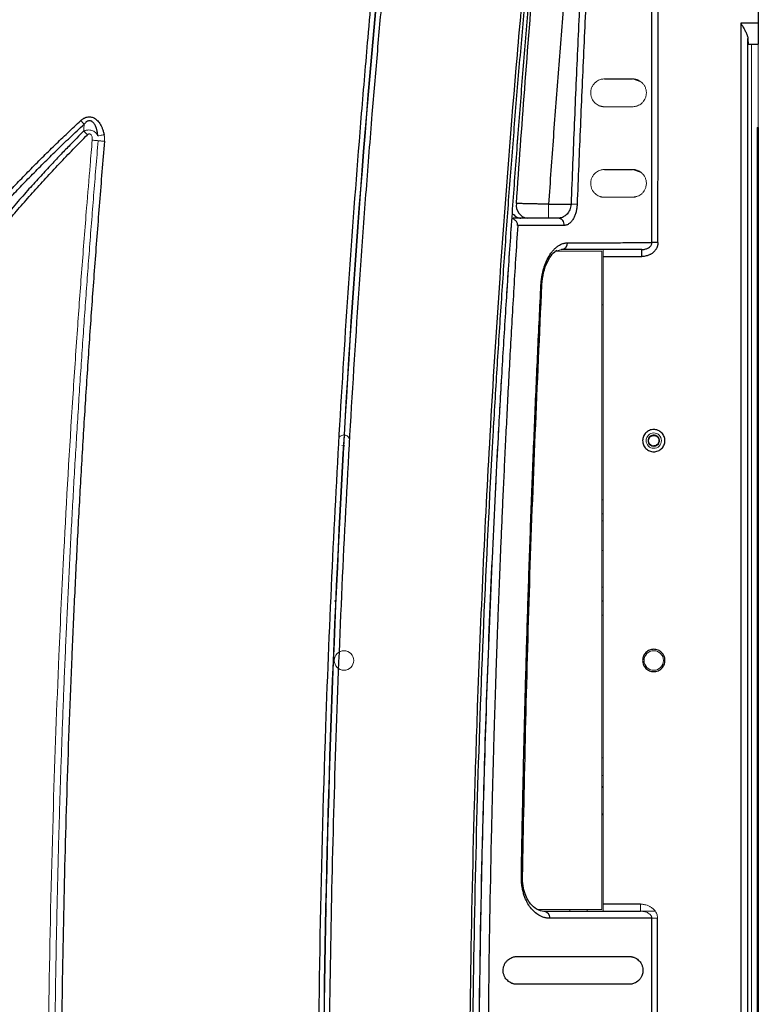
# Model space of a CAD drawing. Header units: millimetres. Extents: x 0 to 1118, y 0 to 864.
# Tile 36 of 76: x 340 to 393, y 674 to 745. Entities that reach past the tile are written whole.
import ezdxf

# ---------------------------------------------------------------- set-up
doc = ezdxf.new("R2010")
doc.units = ezdxf.units.MM

msp = doc.modelspace()

# ---------------------------------------------------------------- linework, layer by layer
at = {"color": 7, "linetype": 'Continuous', "lineweight": 30}
for p, q in [((392.931, 757.255), (392.931, 744.255)), ((392.931, 744.255), (391.682, 744.255)), ((391.682, 744.255), (391.682, 579.255)), ((392.931, 744.255), (392.931, 742.755)), ((392.182, 580.361), (392.182, 743.148)), ((392.208, 742.755), (392.931, 742.755)), ((392.931, 736.755), (392.931, 706.395)), ((377.863, 731.255), (379.479, 731.255)), ((379.913, 731.238), (379.479, 731.255)), ((378.554, 730.255), (375.313, 730.255)), ((381.781, 727.505), (384.569, 727.505)), ((384.569, 727.505), (384.569, 728.005)), ((392.931, 706.395), (392.931, 617.115)), ((362.624, 702.755), (362.48, 702.755)), ((381.781, 702.755), (381.681, 702.755)), ((384.475, 681.005), (381.781, 681.005)), ((385.282, 662.542), (385.282, 680.004)), ((385.69, 662.508), (385.692, 680.004)), ((383.641, 675.255), (375.596, 675.255))]:
    msp.add_line(p, q, dxfattribs=at)
at = {"color": 144, "linetype": 'Continuous', "lineweight": 0}
for p, q in [((392.431, 580.755), (392.431, 742.755)), ((392.931, 742.755), (392.931, 736.755)), ((384.5, 740.032), (383.889, 740.255)), ((392.856, 736.755), (392.856, 586.755)), ((392.931, 736.755), (392.856, 736.755)), ((384.512, 733.524), (383.889, 733.755)), ((383.889, 731.755), (384.264, 731.829)), ((377.863, 730.255), (377.863, 731.255)), ((364.081, 727.88), (364.087, 727.88)), ((364.097, 728.005), (364.091, 728.005)), ((378.316, 727.88), (381.681, 727.88)), ((378.449, 727.915), (378.792, 728.005)), ((381.681, 727.88), (381.681, 680.63)), ((381.781, 681.005), (381.781, 727.505)), ((381.781, 724.039), (381.671, 724.035)), ((363.154, 714.656), (363.262, 714.647)), ((385.823, 714.361), (385.789, 714.355)), ((381.681, 710.035), (381.781, 710.035)), ((381.781, 709.035), (381.681, 709.035)), ((381.781, 708.535), (381.681, 708.535)), ((362.826, 706.395), (362.82, 706.395)), ((381.781, 706.395), (381.681, 706.395)), ((392.931, 706.395), (392.856, 706.395)), ((381.681, 703.755), (381.781, 703.755)), ((381.681, 701.755), (381.781, 701.755)), ((381.781, 691.505), (381.681, 691.505)), ((381.681, 690.255), (381.781, 690.255)), ((381.781, 689.351), (381.681, 689.47)), ((381.681, 687.525), (381.781, 687.406)), ((384.475, 681.005), (384.475, 680.505)), ((361.928, 680.505), (361.934, 680.505)), ((361.938, 680.63), (361.931, 680.63)), ((381.681, 680.63), (377.09, 680.63)), ((379.391, 680.63), (379.391, 680.505)), ((380.641, 680.505), (380.641, 680.63)), ((384.563, 680.505), (385.526, 680.505))]:
    msp.add_line(p, q, dxfattribs=at)
at = {"color": 8, "linetype": 'Continuous', "lineweight": 30}
msp.add_line((377.317, 725.483), (377.387, 725.48), dxfattribs=at)
at = {"color": 144, "linetype": 'Continuous', "lineweight": 0}
for centre, radius in [((385.421, 714.285), 0.55), ((363.171, 698.505), 0.7), ((385.421, 698.505), 0.7)]:
    msp.add_circle(centre, radius, dxfattribs=at)
at = {"color": 7, "linetype": 'Continuous', "lineweight": 30}
for centre, radius, start, end in [((376.466, 731.164), 0.921, 171.06541, 261.04334), ((378.516, 729.783), 0.473, 354.24533, 85.3811), ((378.757, 728.47), 0.467, 274.29407, 2.05397)]:
    msp.add_arc(centre, radius, start, end, dxfattribs=at)
at = {"color": 144, "linetype": 'Continuous', "lineweight": 0}
msp.add_arc((385.421, 714.285), 0.375, 197.99988, 270.00001, dxfattribs=at)
at = {"color": 7, "linetype": 'Continuous', "lineweight": 30}
for points, knots in [([(378.129, 767.391), (378.047, 766.654), (377.875, 765.12), (377.614, 762.73), (377.34, 760.161), (377.055, 757.414), (376.759, 754.488), (376.455, 751.383), (376.145, 748.099), (375.83, 744.635), (375.185, 737.238), (374.413, 727.229), (373.453, 711.937), (372.872, 699.354), (372.446, 685.975), (372.213, 674.835), (372.124, 661.762), (372.213, 648.682), (372.446, 637.537), (372.872, 624.15), (373.453, 611.567), (374.413, 596.28), (375.231, 585.685), (375.979, 577.194), (376.446, 572.2), (376.899, 567.61), (377.331, 563.422), (377.737, 559.636), (378.003, 557.246), (378.129, 556.118)], [0, 0, 0, 0, 0.010511, 0.021867, 0.034068, 0.047114, 0.061005, 0.075741, 0.091322, 0.107748, 0.125019, 0.196531, 0.249995, 0.342121, 0.374999, 0.439665, 0.5, 0.560225, 0.625002, 0.657956, 0.750006, 0.803471, 0.874982, 0.900571, 0.924259, 0.946046, 0.965932, 0.983917, 1, 1, 1, 1]), ([(378.348, 767.366), (378.266, 766.637), (378.102, 765.177), (377.861, 762.981), (377.625, 760.775), (377.392, 758.56), (377.164, 756.335), (376.94, 754.1), (376.72, 751.856), (376.505, 749.602), (376.294, 747.339), (376.088, 745.066), (375.886, 742.783), (375.69, 740.49), (375.498, 738.188), (375.311, 735.877), (375.129, 733.555), (374.952, 731.224), (374.78, 728.884), (374.613, 726.534), (374.452, 724.174), (374.296, 721.805), (374.145, 719.427), (374, 717.039), (373.645, 710.947), (373.161, 701.214), (372.691, 687.899), (372.414, 674.766), (372.323, 661.755), (372.414, 648.744), (372.691, 635.61), (373.161, 622.295), (373.681, 611.831), (374.129, 604.289), (374.422, 599.737), (374.734, 595.22), (375.066, 590.738), (375.416, 586.291), (375.784, 581.88), (376.17, 577.503), (376.573, 573.163), (376.992, 568.857), (377.428, 564.587), (377.877, 560.353), (378.192, 557.543), (378.348, 556.143)], [0, 0, 0, 0, 0.010393, 0.020829, 0.031308, 0.041831, 0.052398, 0.063007, 0.07366, 0.084357, 0.095097, 0.10588, 0.116706, 0.127576, 0.13849, 0.149446, 0.160446, 0.17149, 0.182576, 0.193706, 0.204879, 0.216096, 0.227356, 0.238659, 0.250005, 0.313829, 0.376771, 0.438829, 0.5, 0.561171, 0.623229, 0.686171, 0.749995, 0.771704, 0.793254, 0.814645, 0.835877, 0.856949, 0.877863, 0.898617, 0.919213, 0.939648, 0.959925, 0.980042, 1, 1, 1, 1]), ([(378.523, 767.22), (378.44, 766.458), (378.276, 764.936), (378.036, 762.651), (377.801, 760.366), (377.571, 758.081), (377.347, 755.794), (377.128, 753.508), (376.915, 751.22), (376.707, 748.933), (376.505, 746.644), (376.308, 744.355), (376.116, 742.066), (375.93, 739.777), (375.749, 737.486), (375.573, 735.196), (375.403, 732.905), (375.239, 730.613), (375.079, 728.322), (374.925, 726.03), (374.777, 723.737), (374.634, 721.444), (374.496, 719.151), (374.364, 716.858), (374.128, 712.603), (373.65, 703.044), (373.153, 689.405), (372.861, 674.525), (372.798, 664.251), (372.814, 657.351), (372.844, 652.948), (372.893, 648.546), (372.963, 644.143), (373.052, 639.741), (373.162, 635.339), (373.291, 630.938), (373.44, 626.538), (373.609, 622.138), (373.797, 617.739), (374.006, 613.341), (374.234, 608.944), (374.482, 604.548), (374.75, 600.153), (375.038, 595.76), (375.345, 591.367), (375.673, 586.977), (376.02, 582.587), (376.387, 578.199), (376.773, 573.813), (377.18, 569.429), (377.607, 565.047), (378.052, 560.667), (378.366, 557.749), (378.523, 556.289)], [0, 0, 0, 0, 0.010869, 0.021738, 0.032608, 0.043477, 0.054346, 0.065216, 0.076086, 0.086955, 0.097825, 0.108695, 0.119565, 0.130435, 0.141304, 0.152174, 0.163044, 0.173914, 0.184784, 0.195654, 0.206523, 0.217393, 0.228263, 0.239133, 0.250002, 0.288749, 0.375002, 0.443723, 0.500001, 0.520834, 0.541668, 0.562501, 0.583335, 0.604168, 0.625001, 0.645834, 0.666668, 0.687501, 0.708334, 0.729167, 0.750001, 0.770834, 0.791668, 0.812501, 0.833335, 0.854169, 0.875002, 0.895836, 0.916669, 0.937503, 0.958335, 0.979168, 1, 1, 1, 1]), ([(385.287, 728.504), (385.288, 732.209), (385.29, 739.456), (385.294, 746.702), (385.296, 750.244)], [0, 0, 0, 0, 0.511235, 1, 1, 1, 1]), ([(365.367, 748.614), (365.303, 747.931), (365.136, 746.126), (364.893, 743.422), (364.64, 740.495), (364.188, 735.077), (363.293, 723.328), (362.43, 708.65), (361.542, 686.922), (361.165, 665.174), (361.462, 640.008), (362.135, 620.945), (362.923, 606.469), (363.521, 597.427), (363.981, 591.146), (364.362, 586.328), (364.716, 582.114), (365.033, 578.503), (365.255, 576.098), (365.367, 574.895)], [0, 0, 0, 0, 0.011833, 0.03125, 0.046823, 0.062501, 0.125002, 0.250001, 0.316024, 0.499997, 0.624997, 0.749997, 0.828892, 0.874998, 0.906249, 0.937499, 0.95834, 0.979174, 1, 1, 1, 1]), ([(365.748, 748.577), (363.035, 719.721), (361.675, 690.738), (361.675, 632.771), (363.035, 603.788), (365.748, 574.933)], [0, 0, 0, 0, 0.5, 0.5, 1, 1, 1, 1]), ([(365.751, 574.932), (364.402, 589.361), (363.382, 603.821), (362.02, 632.772), (361.678, 647.263), (361.678, 676.246), (362.02, 690.738), (363.382, 719.689), (364.402, 734.148), (365.751, 748.577)], [0, 0, 0, 0, 0.25, 0.25, 0.5, 0.5, 0.75, 0.75, 1, 1, 1, 1]), ([(366.131, 748.539), (366.063, 747.81), (365.928, 746.354), (365.732, 744.177), (365.542, 742.012), (365.358, 739.861), (365.089, 736.625), (364.748, 732.302), (364.218, 725.076), (363.635, 716.042), (362.87, 701.571), (362.231, 683.477), (361.975, 661.755), (362.231, 640.032), (362.87, 621.938), (363.635, 607.468), (364.195, 598.797), (364.668, 592.293), (364.975, 588.315), (365.269, 584.703), (365.543, 581.471), (365.829, 578.231), (366.03, 576.067), (366.131, 574.97)], [0, 0, 0, 0, 0.012652, 0.025227, 0.037727, 0.050152, 0.062501, 0.09376, 0.125002, 0.187552, 0.250002, 0.375088, 0.5, 0.624911, 0.749998, 0.812439, 0.874998, 0.899958, 0.924999, 0.943849, 0.9625, 0.980981, 1, 1, 1, 1]), ([(375.556, 731.307), (375.745, 734.046), (376.154, 739.718), (376.601, 745.386), (376.843, 748.318)], [0.45665857, 0.45665857, 0.45665857, 0.45665857, 0.5, 0.54644719, 0.54644719, 0.54644719, 0.54644719]), ([(379.15, 748.255), (379.084, 747.445), (378.951, 745.827), (378.758, 743.399), (378.57, 740.971), (378.386, 738.543), (378.207, 736.114), (378.032, 733.684), (377.919, 732.065), (377.863, 731.255)], [0, 0, 0, 0, 0.142851, 0.285703, 0.428557, 0.571413, 0.714272, 0.857134, 1, 1, 1, 1]), ([(380.216, 748.255), (380.172, 747.334), (380.084, 745.485), (379.957, 742.695), (379.832, 739.876), (379.711, 737.028), (379.592, 734.151), (379.517, 732.223), (379.479, 731.255)], [0, 0, 0, 0, 0.162407, 0.326518, 0.492332, 0.659851, 0.829073, 1, 1, 1, 1]), ([(380.664, 748.233), (380.619, 747.288), (380.527, 745.398), (380.396, 742.564), (380.269, 739.731), (380.146, 736.899), (380.028, 734.068), (379.953, 732.181), (379.915, 731.238)], [0, 0, 0, 0, 0.166855, 0.333636, 0.500341, 0.666971, 0.833524, 1, 1, 1, 1]), ([(391.682, 744.255), (391.698, 744.226), (391.729, 744.173), (391.772, 744.097), (391.81, 744.031), (391.842, 743.974), (391.892, 743.885), (391.956, 743.768), (392.027, 743.628), (392.082, 743.507), (392.125, 743.402), (392.156, 743.307), (392.176, 743.223), (392.18, 743.173), (392.182, 743.148)], [0, 0, 0, 0, 0.072267, 0.136712, 0.193335, 0.242137, 0.28312, 0.423416, 0.546426, 0.651437, 0.748816, 0.83899, 0.922493, 1, 1, 1, 1]), ([(392.182, 743.148), (392.182, 743.129), (392.183, 743.088), (392.186, 743.029), (392.188, 742.971), (392.191, 742.915), (392.193, 742.863), (392.197, 742.819), (392.2, 742.784), (392.204, 742.759), (392.207, 742.756), (392.208, 742.755)], [0, 0, 0, 0, 0.079427, 0.166776, 0.262048, 0.365241, 0.476356, 0.595389, 0.722342, 0.857213, 1, 1, 1, 1]), ([(381.89, 740.255), (382.224, 740.255), (382.893, 740.255), (383.557, 740.255), (383.889, 740.255)], [0, 0, 0, 0, 0.500104, 1, 1, 1, 1]), ([(311.998, 674.655), (312.028, 674.883), (312.087, 675.34), (312.181, 676.025), (312.279, 676.709), (312.382, 677.392), (312.489, 678.075), (312.602, 678.757), (312.718, 679.438), (312.84, 680.119), (312.966, 680.799), (313.096, 681.478), (313.232, 682.156), (313.372, 682.834), (313.78, 684.751), (314.533, 687.889), (315.771, 692.21), (317.197, 696.473), (318.808, 700.669), (320.601, 704.791), (322.572, 708.828), (324.718, 712.775), (327.036, 716.625), (329.519, 720.371), (332.164, 724.005), (334.963, 727.521), (337.211, 730.104), (338.805, 731.835), (339.688, 732.769), (340.581, 733.692), (341.485, 734.602), (342.4, 735.5), (343.325, 736.387), (343.951, 736.969), (344.264, 737.259)], [0, 0, 0, 0, 0.009615, 0.019228, 0.028842, 0.038455, 0.048068, 0.057682, 0.067297, 0.076914, 0.086533, 0.096155, 0.105779, 0.115407, 0.125038, 0.187558, 0.250058, 0.312555, 0.375067, 0.437598, 0.500064, 0.562508, 0.625054, 0.687536, 0.750042, 0.812561, 0.875021, 0.892916, 0.910792, 0.928653, 0.946502, 0.964341, 0.982172, 1, 1, 1, 1]), ([(344.264, 737.259), (344.285, 737.278), (344.327, 737.315), (344.392, 737.364), (344.458, 737.408), (344.525, 737.445), (344.592, 737.476), (344.66, 737.5), (344.746, 737.522), (344.849, 737.536), (345.01, 737.53), (345.217, 737.466), (345.449, 737.298), (345.616, 737.087), (345.735, 736.876), (345.817, 736.687), (345.888, 736.477), (345.922, 736.327), (345.94, 736.25)], [0, 0, 0, 0, 0.034248, 0.067142, 0.098827, 0.129469, 0.159251, 0.18837, 0.217038, 0.265598, 0.313985, 0.410694, 0.521913, 0.655721, 0.732257, 0.813916, 0.904642, 1, 1, 1, 1]), ([(344.507, 736.999), (344.477, 737.031), (344.439, 737.071), (344.355, 737.161), (344.309, 737.21), (344.264, 737.259)], [0, 0, 0, 0, 0.5, 0.5, 1, 1, 1, 1]), ([(345.496, 736.158), (345.49, 736.203), (345.479, 736.29), (345.457, 736.413), (345.433, 736.521), (345.409, 736.615), (345.379, 736.714), (345.342, 736.818), (345.278, 736.959), (345.199, 737.085), (345.097, 737.183), (345.013, 737.234), (344.921, 737.256), (344.822, 737.249), (344.744, 737.218), (344.684, 737.18), (344.63, 737.137), (344.569, 737.077), (344.528, 737.026), (344.507, 736.999)], [0, 0, 0, 0, 0.0766132, 0.145664, 0.2070451, 0.260664, 0.3064466, 0.379396, 0.4423998, 0.5632168, 0.622081, 0.6720525, 0.7225997, 0.7739826, 0.830228, 0.8590577, 0.8918132, 0.9433971, 1, 1, 1, 1]), ([(312.352, 674.619), (312.381, 674.843), (312.438, 675.29), (312.53, 675.956), (312.624, 676.616), (312.722, 677.269), (312.824, 677.915), (312.928, 678.555), (313.035, 679.188), (313.146, 679.814), (313.259, 680.433), (313.374, 681.046), (313.493, 681.652), (313.613, 682.252), (313.736, 682.844), (313.862, 683.43), (313.989, 684.009), (314.118, 684.582), (314.249, 685.147), (314.382, 685.706), (314.517, 686.259), (314.653, 686.804), (314.791, 687.343), (314.93, 687.875), (315.07, 688.401), (315.211, 688.92), (315.354, 689.432), (315.497, 689.938), (315.641, 690.437), (315.787, 690.929), (315.932, 691.415), (316.079, 691.894), (316.225, 692.366), (316.373, 692.832), (316.52, 693.292), (316.668, 693.745), (316.816, 694.191), (316.964, 694.631), (317.112, 695.065), (317.26, 695.492), (317.408, 695.912), (317.556, 696.326), (317.703, 696.734), (317.85, 697.136), (317.996, 697.531), (318.142, 697.919), (318.288, 698.302), (318.432, 698.678), (318.576, 699.048), (318.719, 699.411), (318.861, 699.769), (319.003, 700.12), (319.143, 700.465), (319.282, 700.804), (319.42, 701.136), (319.557, 701.463), (319.692, 701.783), (319.826, 702.097), (319.959, 702.406), (320.091, 702.708), (320.22, 703.004), (320.349, 703.294), (320.476, 703.579), (320.601, 703.857), (320.724, 704.129), (320.846, 704.395), (320.966, 704.656), (321.084, 704.911), (321.2, 705.159), (321.314, 705.402), (321.426, 705.639), (321.536, 705.871), (321.644, 706.096), (321.75, 706.316), (321.854, 706.53), (321.956, 706.738), (322.055, 706.94), (322.152, 707.137), (322.247, 707.328), (322.339, 707.514), (322.429, 707.693), (322.517, 707.867), (322.602, 708.036), (322.685, 708.199), (322.765, 708.356), (322.843, 708.508), (323.158, 709.119), (323.773, 710.288), (324.771, 712.1), (325.978, 714.184), (327.723, 717.029), (329.885, 720.277), (332.526, 723.892), (335.237, 727.296), (337.455, 729.843), (339.004, 731.526), (339.833, 732.407), (340.697, 733.302), (341.595, 734.21), (342.53, 735.131), (343.502, 736.065), (344.169, 736.685), (344.507, 736.999)], [0, 0, 0, 0, 0.0094736, 0.0188618, 0.0281646, 0.037382, 0.0465141, 0.0555608, 0.0645222, 0.0733982, 0.0821888, 0.0908939, 0.0995137, 0.108048, 0.1164968, 0.1248602, 0.1331381, 0.1413304, 0.1494372, 0.1574585, 0.1653942, 0.1732443, 0.1810089, 0.1886878, 0.1962812, 0.203789, 0.2112111, 0.2185476, 0.2257985, 0.2329637, 0.2400433, 0.2470372, 0.2539455, 0.2607681, 0.2675051, 0.2741564, 0.2807221, 0.2872022, 0.2935967, 0.2999057, 0.3061292, 0.3122671, 0.3183195, 0.3242865, 0.3301679, 0.335964, 0.3416745, 0.3472997, 0.3528394, 0.3582937, 0.3636626, 0.3689461, 0.3741442, 0.3792569, 0.3842842, 0.3892262, 0.3940828, 0.398854, 0.4035398, 0.4081403, 0.4126553, 0.417085, 0.4214294, 0.4256883, 0.4298619, 0.4339501, 0.4379529, 0.4418704, 0.4457024, 0.4494491, 0.4531103, 0.4566862, 0.4601766, 0.4635816, 0.4669012, 0.4701354, 0.4732842, 0.4763475, 0.4793253, 0.4822177, 0.4850247, 0.4877461, 0.4903821, 0.4929326, 0.4953976, 0.497777, 0.500071, 0.524201, 0.553079, 0.586702, 0.6250629, 0.6928439, 0.7500475, 0.8125398, 0.875024, 0.8914562, 0.9083461, 0.9257017, 0.9435327, 0.9618505, 0.9806681, 1, 1, 1, 1]), ([(344.469, 736.502), (344.307, 736.338), (343.955, 735.985), (343.392, 735.408), (342.753, 734.745), (342.042, 733.991), (341.261, 733.146), (340.413, 732.206), (339.5, 731.17), (338.528, 730.033), (337.217, 728.455), (335.684, 726.522), (334.038, 724.328), (332.625, 722.341), (330.582, 719.335), (326.558, 712.863), (321.761, 703.141), (317.714, 691.503), (315.255, 680.957), (313.951, 671.1), (313.565, 662.007), (313.897, 653.457), (315.026, 643.835), (317.383, 633.002), (320.652, 623.502), (323.713, 616.543), (326.032, 611.905), (328.209, 608.037), (330.019, 605.094), (331.551, 602.736), (333.93, 599.274), (336.111, 596.414), (337.813, 594.34), (338.147, 593.936), (338.551, 593.455), (339.025, 592.896), (339.572, 592.262), (340.193, 591.554), (340.89, 590.774), (341.666, 589.924), (342.523, 589.008), (343.463, 588.026), (344.126, 587.357), (344.469, 587.01)], [0, 0, 0, 0, 0.00417, 0.009034, 0.014591, 0.020843, 0.027789, 0.035429, 0.043762, 0.052789, 0.06251, 0.080893, 0.097439, 0.112149, 0.125021, 0.1632, 0.249975, 0.320458, 0.385617, 0.445452, 0.499961, 0.549974, 0.599987, 0.674978, 0.749961, 0.781222, 0.812473, 0.843728, 0.861484, 0.874984, 0.894608, 0.937489, 0.94002, 0.943181, 0.946972, 0.951394, 0.956446, 0.962129, 0.968443, 0.975386, 0.982961, 0.991165, 1, 1, 1, 1]), ([(344.741, 587.271), (344.567, 587.446), (344.219, 587.796), (343.702, 588.326), (343.189, 588.858), (342.681, 589.393), (342.177, 589.93), (341.678, 590.471), (341.184, 591.014), (340.352, 591.942), (338.899, 593.609), (336.271, 596.802), (333.198, 600.93), (329.845, 606.009), (326.974, 610.936), (324.109, 616.555), (321.814, 621.8), (319.411, 628.257), (317.255, 635.419), (315.418, 644.095), (314.311, 652.895), (314.063, 658.835), (314.065, 661.851), (314.065, 661.953), (314.065, 662.067), (314.066, 662.194), (314.066, 662.334), (314.067, 662.487), (314.068, 662.653), (314.07, 662.832), (314.072, 663.024), (314.075, 663.228), (314.078, 663.446), (314.082, 663.676), (314.087, 663.92), (314.092, 664.176), (314.099, 664.445), (314.106, 664.727), (314.115, 665.022), (314.125, 665.33), (314.136, 665.651), (314.149, 665.985), (314.163, 666.331), (314.179, 666.69), (314.197, 667.063), (314.217, 667.448), (314.239, 667.845), (314.263, 668.256), (314.29, 668.679), (314.32, 669.116), (314.352, 669.565), (314.387, 670.026), (314.425, 670.501), (314.466, 670.988), (314.511, 671.487), (314.559, 672), (314.612, 672.525), (314.668, 673.062), (314.728, 673.612), (314.793, 674.175), (314.862, 674.75), (314.936, 675.338), (315.015, 675.937), (315.1, 676.55), (315.189, 677.174), (315.285, 677.811), (315.386, 678.46), (315.493, 679.12), (315.607, 679.793), (315.728, 680.478), (315.855, 681.175), (315.989, 681.884), (316.131, 682.604), (316.28, 683.336), (316.437, 684.079), (316.602, 684.834), (316.776, 685.601), (316.958, 686.378), (317.15, 687.167), (317.35, 687.966), (317.56, 688.777), (317.78, 689.598), (318.01, 690.43), (318.25, 691.273), (318.501, 692.126), (318.762, 692.989), (319.035, 693.862), (319.32, 694.745), (319.616, 695.637), (319.925, 696.539), (320.246, 697.451), (320.579, 698.371), (320.926, 699.301), (321.287, 700.239), (321.661, 701.185), (322.049, 702.14), (322.451, 703.103), (322.868, 704.074), (323.3, 705.052), (323.747, 706.037), (324.21, 707.03), (324.689, 708.029), (325.184, 709.035), (325.696, 710.046), (326.224, 711.064), (326.77, 712.087), (327.333, 713.115), (327.914, 714.148), (328.513, 715.186), (329.13, 716.228), (329.766, 717.273), (330.421, 718.322), (331.095, 719.374), (331.789, 720.429), (332.503, 721.485), (333.237, 722.544), (333.992, 723.603), (334.767, 724.664), (335.564, 725.725), (336.381, 726.786), (337.221, 727.846), (338.082, 728.906), (338.965, 729.963), (339.87, 731.019), (340.798, 732.072), (341.749, 733.122), (342.724, 734.168), (343.72, 735.211), (344.4, 735.897), (344.741, 736.241)], [0, 0, 0, 0, 0.004487, 0.008968, 0.013442, 0.01791, 0.02237, 0.026824, 0.031271, 0.035712, 0.049464, 0.071423, 0.110818, 0.142842, 0.181875, 0.214263, 0.257285, 0.285688, 0.339253, 0.392822, 0.446395, 0.499969, 0.500504, 0.501117, 0.501808, 0.502577, 0.503424, 0.504349, 0.505353, 0.506434, 0.507594, 0.508831, 0.510147, 0.511541, 0.513013, 0.514563, 0.516191, 0.517898, 0.519682, 0.521544, 0.523485, 0.525504, 0.527601, 0.529775, 0.532028, 0.534359, 0.536769, 0.539256, 0.541821, 0.544465, 0.547186, 0.549986, 0.552864, 0.555819, 0.558853, 0.561965, 0.565155, 0.568423, 0.57177, 0.575194, 0.578696, 0.582277, 0.585935, 0.589672, 0.593487, 0.597379, 0.60135, 0.605399, 0.609526, 0.613731, 0.618015, 0.622376, 0.626815, 0.631332, 0.635928, 0.640601, 0.645353, 0.650183, 0.65509, 0.660076, 0.66514, 0.670282, 0.675502, 0.6808, 0.686176, 0.69163, 0.697162, 0.702773, 0.708461, 0.714227, 0.720072, 0.725994, 0.731995, 0.738074, 0.74423, 0.750465, 0.756778, 0.763169, 0.769638, 0.776185, 0.78281, 0.789513, 0.796294, 0.803153, 0.81009, 0.817105, 0.824199, 0.83137, 0.83862, 0.845947, 0.853353, 0.860836, 0.868398, 0.876038, 0.883755, 0.891551, 0.899425, 0.907377, 0.915407, 0.923515, 0.931701, 0.939965, 0.948307, 0.956727, 0.965226, 0.973802, 0.982457, 0.991189, 1, 1, 1, 1]), ([(345.968, 735.777), (345.907, 735.048), (345.785, 733.589), (345.609, 731.402), (345.438, 729.216), (345.273, 727.032), (345.113, 724.85), (344.959, 722.67), (344.81, 720.491), (344.666, 718.314), (344.528, 716.139), (344.395, 713.966), (344.268, 711.794), (344.146, 709.624), (344.03, 707.456), (343.919, 705.289), (343.813, 703.124), (343.713, 700.961), (343.514, 696.429), (343.256, 689.53), (343.009, 680.264), (342.861, 671.007), (342.795, 658.67), (342.96, 643.236), (343.454, 627.808), (344.045, 615.463), (344.495, 607.756), (344.904, 601.589), (345.196, 597.493), (345.467, 593.913), (345.71, 590.835), (345.881, 588.772), (345.968, 587.735)], [0, 0, 0, 0, 0.014819, 0.029624, 0.044415, 0.059191, 0.073952, 0.088699, 0.103433, 0.118152, 0.132857, 0.147548, 0.162225, 0.176889, 0.191538, 0.206175, 0.220798, 0.235407, 0.250003, 0.31262, 0.375153, 0.437612, 0.500003, 0.62485, 0.749998, 0.81241, 0.874998, 0.906261, 0.937499, 0.958105, 0.978939, 1, 1, 1, 1]), ([(381.89, 733.755), (382.224, 733.755), (382.892, 733.755), (383.557, 733.755), (383.889, 733.755)], [0, 0, 0, 0, 0.499858, 1, 1, 1, 1]), ([(377.863, 731.255), (377.822, 731.256), (377.739, 731.257), (377.614, 731.26), (377.489, 731.263), (377.364, 731.266), (377.239, 731.269), (377.114, 731.272), (376.991, 731.275), (376.868, 731.278), (376.747, 731.28), (376.599, 731.283), (376.427, 731.287), (376.233, 731.291), (376.047, 731.296), (375.871, 731.3), (375.706, 731.304), (375.606, 731.306), (375.556, 731.307)], [0, 0, 0, 0, 0.047074, 0.094541, 0.142364, 0.190505, 0.238923, 0.287578, 0.336427, 0.385427, 0.434532, 0.483697, 0.568662, 0.654401, 0.740664, 0.827194, 0.913727, 1, 1, 1, 1]), ([(379.915, 731.238), (379.914, 731.216), (379.912, 731.172), (379.907, 731.106), (379.9, 731.04), (379.889, 730.95), (379.87, 730.838), (379.83, 730.659), (379.761, 730.444), (379.65, 730.212), (379.536, 730.048), (379.434, 729.938), (379.351, 729.866), (379.265, 729.808), (379.175, 729.767), (379.083, 729.741), (379.021, 729.737), (378.99, 729.736)], [0, 0, 0, 0, 0.025711, 0.0516, 0.077736, 0.104186, 0.158803, 0.213664, 0.329739, 0.448801, 0.578083, 0.646008, 0.714038, 0.785035, 0.855946, 0.927397, 1, 1, 1, 1]), ([(375.641, 729.727), (375.641, 729.759), (375.641, 729.824), (375.613, 729.921), (375.564, 730.011), (375.472, 730.122), (375.375, 730.171), (375.309, 730.205)], [0, 0, 0, 0, 0.156265, 0.312106, 0.479454, 0.649651, 1, 1, 1, 1]), ([(378.709, 730.27), (378.714, 730.261), (378.723, 730.244), (378.726, 730.223), (378.727, 730.213)], [0, 0, 0, 0, 0.525871, 1, 1, 1, 1]), ([(375.646, 729.727), (375.595, 728.922), (375.495, 727.335), (375.353, 724.988), (375.22, 722.709), (375.095, 720.498), (374.979, 718.355), (374.871, 716.279), (374.77, 714.271), (374.676, 712.331), (374.589, 710.458), (374.508, 708.654), (374.433, 706.918), (374.363, 705.249), (374.299, 703.649), (374.24, 702.116), (374.185, 700.652), (374.135, 699.256), (374.089, 697.927), (374.047, 696.667), (374.009, 695.475), (373.974, 694.351), (373.942, 693.295), (373.913, 692.308), (373.887, 691.388), (373.864, 690.537), (373.843, 689.753), (373.825, 689.038), (373.808, 688.391), (373.794, 687.813), (373.782, 687.302), (373.771, 686.86), (373.762, 686.486), (373.755, 686.18), (373.75, 685.942), (373.746, 685.772), (373.659, 681.882), (373.53, 674.329), (373.457, 663.172), (373.499, 652.261), (373.638, 642.324), (373.859, 632.657), (374.177, 622.561), (374.677, 610.61), (375.298, 599.113), (375.954, 588.962), (376.529, 581.045), (377.094, 573.95), (377.634, 567.675), (378.134, 562.218), (378.581, 557.579), (378.867, 554.759), (378.996, 553.485)], [0, 0, 0, 0, 0.0137073, 0.027029, 0.0399651, 0.0525154, 0.0646799, 0.0764586, 0.0878514, 0.0988581, 0.1094789, 0.1197136, 0.1295621, 0.1390245, 0.1481007, 0.1567907, 0.1650944, 0.1730118, 0.1805429, 0.1876876, 0.194446, 0.200818, 0.2068036, 0.2124028, 0.2176156, 0.222442, 0.2268819, 0.2309353, 0.2346023, 0.2378828, 0.2407768, 0.2432843, 0.2454054, 0.2471399, 0.248488, 0.2494495, 0.2500246, 0.3146386, 0.3778605, 0.4396874, 0.5001171, 0.5468098, 0.6040507, 0.671834, 0.7501509, 0.7997758, 0.8447534, 0.8850854, 0.9207739, 0.9518212, 0.9782292, 1, 1, 1, 1]), ([(378.99, 729.736), (378.434, 729.734), (377.322, 729.731), (376.204, 729.728), (375.646, 729.727)], [0, 0, 0, 0, 0.500667, 1, 1, 1, 1]), ([(377.321, 725.483), (377.323, 725.52), (377.327, 725.595), (377.337, 725.706), (377.348, 725.816), (377.362, 725.926), (377.379, 726.035), (377.398, 726.144), (377.419, 726.252), (377.452, 726.405), (377.503, 726.6), (377.578, 726.839), (377.668, 727.074), (377.813, 727.393), (377.99, 727.687), (378.193, 727.944), (378.369, 728.123), (378.559, 728.273), (378.732, 728.37), (378.878, 728.429), (378.994, 728.462), (379.111, 728.483), (379.188, 728.485), (379.227, 728.487)], [0, 0, 0, 0, 0.021746, 0.04344, 0.065122, 0.086831, 0.108605, 0.130483, 0.152504, 0.174703, 0.225522, 0.276926, 0.333614, 0.391075, 0.51842, 0.589156, 0.660767, 0.740165, 0.820294, 0.865197, 0.910014, 0.954898, 1, 1, 1, 1]), ([(379.227, 728.487), (379.637, 728.488), (380.455, 728.49), (381.675, 728.494), (382.887, 728.497), (384.091, 728.501), (384.889, 728.503), (385.287, 728.504)], [0, 0, 0, 0, 0.20163, 0.402446, 0.602447, 0.801632, 1, 1, 1, 1]), ([(384.569, 728.005), (384.585, 728.005), (384.626, 728.005), (384.699, 728.012), (384.796, 728.028), (384.897, 728.057), (385.005, 728.104), (385.102, 728.165), (385.181, 728.239), (385.232, 728.309), (385.263, 728.373), (385.283, 728.439), (385.286, 728.483), (385.287, 728.504)], [0, 0, 0, 0, 0.052279, 0.129362, 0.232191, 0.363449, 0.462903, 0.602496, 0.719954, 0.796121, 0.867795, 0.93551, 1, 1, 1, 1]), ([(385.721, 728.504), (385.72, 728.483), (385.72, 728.441), (385.712, 728.377), (385.701, 728.313), (385.684, 728.248), (385.661, 728.184), (385.634, 728.12), (385.601, 728.058), (385.54, 727.96), (385.43, 727.83), (385.295, 727.724), (385.18, 727.656), (385.098, 727.614), (384.995, 727.573), (384.872, 727.537), (384.728, 727.51), (384.624, 727.507), (384.569, 727.505)], [0, 0, 0, 0, 0.036836, 0.074613, 0.113286, 0.152778, 0.193026, 0.234055, 0.275864, 0.318407, 0.437854, 0.576549, 0.620236, 0.674736, 0.739995, 0.815963, 0.90262, 1, 1, 1, 1]), ([(385.721, 728.504), (385.677, 728.504), (385.635, 728.504), (385.558, 728.504), (385.519, 728.504), (385.405, 728.504), (385.334, 728.504), (385.287, 728.504)], [0, 0, 0, 0, 0.25, 0.25, 0.5, 0.5, 1, 1, 1, 1]), ([(377.387, 725.48), (377.419, 725.779), (377.484, 726.395), (377.776, 727.165), (378.152, 727.728), (378.367, 727.884), (378.477, 727.964)], [0, 0, 0, 0, 0.225799, 0.466536, 0.723672, 1, 1, 1, 1]), ([(384.569, 728.005), (384.192, 728.005), (383.434, 728.005), (382.29, 728.005), (381.135, 728.005), (379.968, 728.005), (379.185, 728.005), (378.792, 728.005)], [0, 0, 0, 0, 0.197186, 0.395778, 0.595777, 0.797185, 1, 1, 1, 1]), ([(375.911, 682.998), (375.925, 683.849), (375.955, 685.551), (376.005, 688.099), (376.06, 690.64), (376.119, 693.174), (376.184, 695.702), (376.253, 698.222), (376.327, 700.736), (376.406, 703.242), (376.49, 705.741), (376.578, 708.234), (376.67, 710.719), (376.768, 713.197), (376.869, 715.668), (376.976, 718.132), (377.086, 720.589), (377.201, 723.038), (377.281, 724.669), (377.321, 725.483)], [0, 0, 0, 0, 0.060115, 0.12007, 0.179864, 0.239497, 0.298968, 0.358279, 0.417428, 0.476415, 0.535241, 0.593904, 0.652405, 0.710744, 0.768921, 0.826935, 0.884786, 0.942475, 1, 1, 1, 1]), ([(375.992, 682.996), (376.136, 690.001), (376.426, 704.168), (377.064, 718.323), (377.387, 725.48)], [0, 0, 0, 0, 0.494406, 1, 1, 1, 1]), ([(386.221, 714.285), (386.221, 714.389), (386.2, 714.494), (386.12, 714.687), (386.06, 714.776), (385.912, 714.924), (385.824, 714.984), (385.63, 715.064), (385.525, 715.085), (385.316, 715.085), (385.211, 715.064), (385.018, 714.984), (384.929, 714.924), (384.781, 714.776), (384.722, 714.687), (384.642, 714.494), (384.621, 714.389), (384.621, 714.285)], [0, 0, 0, 0, 0.125, 0.125, 0.25, 0.25, 0.375, 0.375, 0.5, 0.5, 0.625, 0.625, 0.75, 0.75, 0.875, 0.875, 1, 1, 1, 1]), ([(385.046, 714.285), (385.046, 714.299), (385.047, 714.328), (385.056, 714.372), (385.069, 714.417), (385.089, 714.461), (385.115, 714.503), (385.148, 714.543), (385.191, 714.583), (385.241, 714.616), (385.3, 714.642), (385.36, 714.656), (385.421, 714.661), (385.483, 714.656), (385.548, 714.64), (385.617, 714.608), (385.684, 714.556), (385.743, 714.484), (385.787, 714.391), (385.793, 714.321), (385.796, 714.285)], [0, 0, 0, 0, 0.036686, 0.074764, 0.114255, 0.155148, 0.197409, 0.241023, 0.286035, 0.3459, 0.393672, 0.450415, 0.500466, 0.550421, 0.607551, 0.671763, 0.743136, 0.8217, 0.907257, 1, 1, 1, 1]), ([(384.621, 714.285), (384.621, 714.18), (384.642, 714.075), (384.722, 713.882), (384.781, 713.793), (384.929, 713.645), (385.018, 713.586), (385.211, 713.505), (385.316, 713.485), (385.525, 713.485), (385.63, 713.505), (385.824, 713.586), (385.912, 713.645), (386.06, 713.793), (386.12, 713.882), (386.2, 714.075), (386.221, 714.18), (386.221, 714.285)], [0, 0, 0, 0, 0.125, 0.125, 0.25, 0.25, 0.375, 0.375, 0.5, 0.5, 0.625, 0.625, 0.75, 0.75, 0.875, 0.875, 1, 1, 1, 1]), ([(385.796, 714.285), (385.796, 714.235), (385.786, 714.186), (385.748, 714.096), (385.721, 714.054), (385.617, 713.95), (385.519, 713.91), (385.421, 713.909)], [0, 0, 0, 0, 0.25, 0.25, 0.5, 0.5, 1, 1, 1, 1]), ([(386.221, 698.505), (386.221, 698.609), (386.2, 698.714), (386.12, 698.907), (386.06, 698.996), (385.912, 699.144), (385.824, 699.204), (385.63, 699.284), (385.525, 699.305), (385.316, 699.305), (385.211, 699.284), (385.018, 699.204), (384.929, 699.144), (384.781, 698.996), (384.722, 698.907), (384.642, 698.714), (384.621, 698.609), (384.621, 698.505)], [0, 0, 0, 0, 0.125, 0.125, 0.25, 0.25, 0.375, 0.375, 0.5, 0.5, 0.625, 0.625, 0.75, 0.75, 0.875, 0.875, 1, 1, 1, 1]), ([(384.621, 698.505), (384.621, 698.4), (384.642, 698.295), (384.722, 698.102), (384.781, 698.013), (384.929, 697.865), (385.018, 697.806), (385.211, 697.725), (385.316, 697.705), (385.525, 697.705), (385.63, 697.725), (385.824, 697.806), (385.912, 697.865), (386.06, 698.013), (386.12, 698.102), (386.2, 698.295), (386.221, 698.4), (386.221, 698.505)], [0, 0, 0, 0, 0.125, 0.125, 0.25, 0.25, 0.375, 0.375, 0.5, 0.5, 0.625, 0.625, 0.75, 0.75, 0.875, 0.875, 1, 1, 1, 1]), ([(377.948, 680), (377.92, 680), (377.865, 680.001), (377.783, 680.009), (377.701, 680.02), (377.619, 680.037), (377.502, 680.067), (377.354, 680.12), (377.122, 680.237), (376.853, 680.434), (376.567, 680.745), (376.36, 681.068), (376.217, 681.362), (376.116, 681.621), (376.03, 681.909), (375.973, 682.183), (375.939, 682.417), (375.92, 682.609), (375.91, 682.803), (375.91, 682.933), (375.911, 682.998)], [0, 0, 0, 0, 0.027725, 0.055432, 0.083151, 0.110911, 0.138741, 0.201814, 0.264218, 0.382057, 0.49656, 0.604184, 0.662763, 0.719933, 0.785746, 0.850528, 0.88814, 0.925437, 0.962647, 1, 1, 1, 1]), ([(377.648, 680.484), (377.49, 680.496), (377.15, 680.522), (376.711, 680.843), (376.38, 681.288), (376.162, 681.752), (376.009, 682.338), (375.998, 682.79), (375.993, 683.024)], [0, 0, 0, 0, 0.204569, 0.439542, 0.568124, 0.703544, 0.846583, 1, 1, 1, 1]), ([(377.531, 680.505), (378.698, 680.505), (381.014, 680.505), (383.328, 680.505), (384.475, 680.505)], [0, 0, 0, 0, 0.504092, 1, 1, 1, 1]), ([(377.531, 680.505), (377.58, 680.505), (377.632, 680.494), (377.734, 680.444), (377.783, 680.406), (377.863, 680.307), (377.894, 680.247), (377.934, 680.123), (377.942, 680.059), (377.942, 680)], [0, 0, 0, 0, 0.25, 0.25, 0.5, 0.5, 0.75, 0.75, 1, 1, 1, 1]), ([(385.282, 680.004), (384.065, 680.004), (381.621, 680.002), (379.175, 680.001), (377.948, 680)], [0, 0, 0, 0, 0.4979117, 1, 1, 1, 1]), ([(375.604, 675.255), (375.582, 675.255), (375.54, 675.256), (375.477, 675.262), (375.415, 675.272), (375.354, 675.285), (375.293, 675.303), (375.198, 675.338), (375.074, 675.4), (374.929, 675.51), (374.804, 675.645), (374.701, 675.81), (374.628, 676.003), (374.597, 676.226), (374.616, 676.457), (374.684, 676.665), (374.787, 676.843), (374.915, 676.988), (375.064, 677.104), (375.211, 677.178), (375.35, 677.225), (375.476, 677.25), (375.561, 677.253), (375.604, 677.254)], [0, 0, 0, 0, 0.025343, 0.050434, 0.075307, 0.099998, 0.124539, 0.148969, 0.21614, 0.279115, 0.338231, 0.391777, 0.445561, 0.495298, 0.546184, 0.60051, 0.655426, 0.717016, 0.780328, 0.848775, 0.898336, 0.948644, 1, 1, 1, 1]), ([(375.604, 677.254), (376.949, 677.255), (379.629, 677.255), (382.308, 677.255), (383.642, 677.255)], [0, 0, 0, 0, 0.5018662, 1, 1, 1, 1]), ([(383.642, 677.255), (383.663, 677.254), (383.705, 677.253), (383.767, 677.247), (383.829, 677.238), (383.889, 677.224), (383.949, 677.207), (384.043, 677.173), (384.167, 677.112), (384.311, 677.005), (384.436, 676.872), (384.539, 676.71), (384.614, 676.521), (384.644, 676.323), (384.64, 676.15), (384.613, 676), (384.557, 675.84), (384.466, 675.676), (384.338, 675.528), (384.188, 675.409), (384.04, 675.333), (383.899, 675.285), (383.772, 675.259), (383.686, 675.256), (383.642, 675.255)], [0, 0, 0, 0, 0.025096, 0.04993, 0.074534, 0.098943, 0.123189, 0.147307, 0.213795, 0.276089, 0.334551, 0.387478, 0.440756, 0.489921, 0.523901, 0.558462, 0.595715, 0.651033, 0.713346, 0.777625, 0.846962, 0.89712, 0.948031, 1, 1, 1, 1])]:
    msp.add_open_spline(points, degree=3, knots=knots, dxfattribs=at)
at = {"color": 144, "linetype": 'Continuous', "lineweight": 0}
for points, knots in [([(378.524, 556.29), (378.444, 557.021), (378.257, 558.746), (377.991, 561.309), (377.736, 563.819), (377.532, 565.878), (377.362, 567.63), (377.012, 571.29), (376.306, 579.078), (375.066, 594.688), (373.849, 615.188), (373.029, 638.496), (372.768, 659.787), (372.946, 679.945), (373.484, 698.965), (374.486, 719.997), (375.58, 735.595), (376.439, 745.76), (376.673, 748.435), (376.903, 750.993), (377.114, 753.276), (377.327, 755.526), (377.566, 757.978), (377.866, 760.986), (378.19, 764.129), (378.421, 766.268), (378.524, 767.22)], [0, 0, 0, 0, 0.010441, 0.024633, 0.036574, 0.046266, 0.054002, 0.061559, 0.098462, 0.165009, 0.283842, 0.389944, 0.496046, 0.586073, 0.676099, 0.766125, 0.884958, 0.89803, 0.910947, 0.923078, 0.934483, 0.943497, 0.955156, 0.96946, 0.986408, 1, 1, 1, 1]), ([(381.89, 738.255), (381.868, 738.255), (381.825, 738.256), (381.761, 738.262), (381.697, 738.272), (381.634, 738.287), (381.572, 738.306), (381.477, 738.341), (381.353, 738.404), (381.208, 738.516), (381.083, 738.654), (380.98, 738.825), (380.919, 738.997), (380.894, 739.15), (380.888, 739.266), (380.897, 739.383), (380.926, 739.537), (380.993, 739.71), (381.101, 739.878), (381.229, 740.012), (381.375, 740.118), (381.515, 740.185), (381.648, 740.227), (381.768, 740.25), (381.849, 740.253), (381.89, 740.255)], [0, 0, 0, 0, 0.027269, 0.054264, 0.081012, 0.107538, 0.133869, 0.160032, 0.229768, 0.294288, 0.356559, 0.410663, 0.461767, 0.485697, 0.50832, 0.531061, 0.554717, 0.60433, 0.65683, 0.717732, 0.779935, 0.847628, 0.897341, 0.948068, 1, 1, 1, 1]), ([(383.889, 740.255), (383.911, 740.254), (383.954, 740.253), (384.018, 740.247), (384.081, 740.237), (384.143, 740.223), (384.205, 740.204), (384.299, 740.169), (384.422, 740.108), (384.567, 739.997), (384.694, 739.859), (384.799, 739.686), (384.861, 739.51), (384.886, 739.353), (384.891, 739.235), (384.882, 739.118), (384.852, 738.966), (384.786, 738.798), (384.68, 738.633), (384.554, 738.5), (384.409, 738.394), (384.268, 738.325), (384.135, 738.283), (384.013, 738.259), (383.931, 738.256), (383.889, 738.255)], [0, 0, 0, 0, 0.0273747, 0.0544389, 0.0812179, 0.1077375, 0.1340244, 0.1601058, 0.2299453, 0.2940975, 0.3565415, 0.4102235, 0.4611122, 0.4848103, 0.5074869, 0.530031, 0.553931, 0.6036133, 0.6563663, 0.7170465, 0.7795455, 0.8471458, 0.8971434, 0.9480328, 1, 1, 1, 1]), ([(383.889, 738.255), (383.557, 738.255), (382.893, 738.255), (382.224, 738.255), (381.89, 738.255)], [0, 0, 0, 0, 0.499973, 1, 1, 1, 1]), ([(344.507, 736.999), (344.501, 736.916), (344.488, 736.751), (344.476, 736.585), (344.469, 736.502)], [0, 0, 0, 0, 0.499998, 1, 1, 1, 1]), ([(344.469, 736.502), (344.485, 736.509), (344.515, 736.522), (344.556, 736.537), (344.589, 736.548), (344.634, 736.561), (344.692, 736.574), (344.79, 736.588), (344.912, 736.587), (345.058, 736.555), (345.198, 736.495), (345.3, 736.423), (345.372, 736.352), (345.421, 736.292), (345.464, 736.226), (345.486, 736.18), (345.496, 736.158)], [0, 0, 0, 0, 0.043224, 0.079197, 0.107358, 0.127299, 0.192131, 0.248831, 0.362678, 0.480365, 0.60564, 0.731895, 0.792453, 0.863426, 0.932817, 1, 1, 1, 1]), ([(345.088, 735.855), (345.038, 735.261), (344.899, 733.64), (344.646, 730.559), (344.339, 726.625), (344.007, 722.081), (343.551, 715.328), (343.096, 707.519), (342.631, 697.743), (342.082, 682.883), (341.703, 658.153), (342.228, 633.933), (343.128, 615.408), (343.58, 607.776), (343.994, 601.607), (344.32, 597.134), (344.635, 593.093), (344.887, 590.013), (345.031, 588.322), (345.088, 587.657)], [0, 0, 0, 0, 0.012054, 0.032888, 0.062501, 0.091852, 0.125002, 0.199354, 0.250005, 0.322876, 0.500006, 0.749995, 0.812497, 0.874998, 0.904582, 0.937499, 0.965686, 0.98652, 1, 1, 1, 1]), ([(344.469, 736.502), (344.505, 736.47), (344.549, 736.429), (344.644, 736.338), (344.694, 736.288), (344.741, 736.241)], [0, 0, 0, 0, 0.5, 0.5, 1, 1, 1, 1]), ([(344.741, 736.241), (344.752, 736.251), (344.772, 736.27), (344.806, 736.291), (344.841, 736.303), (344.877, 736.308), (344.912, 736.303), (344.959, 736.284), (345.015, 736.233), (345.06, 736.145), (345.085, 736.048), (345.093, 735.95), (345.09, 735.888), (345.088, 735.855)], [0, 0, 0, 0, 0.061928, 0.117723, 0.169261, 0.218899, 0.268982, 0.320701, 0.434941, 0.581616, 0.736661, 0.858712, 1, 1, 1, 1]), ([(345.088, 735.855), (345.197, 735.845), (345.377, 735.829), (345.487, 735.819), (345.516, 735.816)], [0.7029956, 0.7029956, 0.7029956, 0.7029956, 1.1121437, 1.4091481, 1.4091481, 1.4091481, 1.4091481]), ([(345.94, 736.25), (345.85, 736.231), (345.752, 736.211), (345.591, 736.178), (345.529, 736.165), (345.496, 736.158)], [0, 0, 0, 0, 0.5, 0.5, 1, 1, 1, 1]), ([(345.94, 736.25), (345.945, 736.224), (345.954, 736.172), (345.964, 736.094), (345.971, 736.004), (345.973, 735.898), (345.97, 735.819), (345.968, 735.777)], [0, 0, 0, 0, 0.165899, 0.331316, 0.496629, 0.73643, 1, 1, 1, 1]), ([(345.516, 587.696), (345.46, 588.353), (345.349, 589.667), (345.189, 591.637), (345.032, 593.609), (344.88, 595.58), (344.732, 597.552), (344.588, 599.524), (344.449, 601.497), (344.314, 603.469), (344.184, 605.442), (344.058, 607.416), (343.936, 609.389), (343.819, 611.363), (343.707, 613.337), (343.598, 615.312), (343.495, 617.286), (343.395, 619.261), (343.301, 621.236), (343.21, 623.212), (343.124, 625.187), (343.043, 627.163), (342.966, 629.139), (342.894, 631.115), (342.826, 633.091), (342.762, 635.067), (342.703, 637.044), (342.649, 639.02), (342.599, 640.997), (342.554, 642.974), (342.513, 644.951), (342.477, 646.928), (342.445, 648.905), (342.418, 650.882), (342.395, 652.859), (342.377, 654.836), (342.363, 656.814), (342.354, 658.791), (342.35, 660.768), (342.35, 662.745), (342.354, 664.723), (342.363, 666.7), (342.377, 668.677), (342.395, 670.655), (342.418, 672.632), (342.445, 674.609), (342.477, 676.586), (342.513, 678.563), (342.554, 680.54), (342.599, 682.517), (342.649, 684.493), (342.704, 686.47), (342.762, 688.446), (342.826, 690.422), (342.894, 692.399), (342.966, 694.375), (343.043, 696.35), (343.124, 698.326), (343.21, 700.301), (343.301, 702.277), (343.396, 704.252), (343.495, 706.227), (343.599, 708.201), (343.707, 710.175), (343.819, 712.15), (343.937, 714.123), (344.058, 716.097), (344.184, 718.07), (344.314, 720.043), (344.449, 722.016), (344.588, 723.988), (344.732, 725.961), (344.88, 727.932), (345.032, 729.904), (345.189, 731.875), (345.35, 733.846), (345.46, 735.159), (345.516, 735.816)], [0, 0, 0, 0, 0.0133339, 0.0266678, 0.0400017, 0.0533356, 0.0666694, 0.0800032, 0.0933369, 0.1066706, 0.1200043, 0.133338, 0.1466716, 0.1600052, 0.1733387, 0.1866722, 0.2000058, 0.2133392, 0.2266727, 0.2400062, 0.2533396, 0.266673, 0.2800064, 0.2933398, 0.3066731, 0.3200065, 0.3333398, 0.3466731, 0.3600064, 0.3733396, 0.3866729, 0.4000062, 0.4133394, 0.4266726, 0.4400058, 0.453339, 0.4666722, 0.4800054, 0.4933386, 0.5066718, 0.520005, 0.5333381, 0.5466713, 0.5600044, 0.5733376, 0.5866707, 0.6000038, 0.613337, 0.6266701, 0.6400032, 0.6533364, 0.6666695, 0.6800026, 0.6933357, 0.7066689, 0.720002, 0.7333351, 0.7466683, 0.7600014, 0.7733346, 0.7866677, 0.8000009, 0.8133341, 0.8266673, 0.8400004, 0.8533336, 0.8666669, 0.8800001, 0.8933333, 0.9066666, 0.9199999, 0.9333332, 0.9466665, 0.9599999, 0.9733332, 0.9866666, 1, 1, 1, 1]), ([(345.514, 735.816), (345.551, 735.813), (345.614, 735.807), (345.774, 735.794), (345.87, 735.786), (345.968, 735.777)], [0, 0, 0, 0, 0.5, 0.5, 1, 1, 1, 1]), ([(381.89, 731.755), (381.869, 731.755), (381.825, 731.756), (381.761, 731.762), (381.697, 731.773), (381.634, 731.787), (381.571, 731.806), (381.476, 731.842), (381.352, 731.906), (381.206, 732.018), (381.08, 732.158), (380.978, 732.331), (380.918, 732.503), (380.894, 732.655), (380.889, 732.77), (380.897, 732.884), (380.926, 733.035), (380.991, 733.205), (381.098, 733.374), (381.226, 733.509), (381.372, 733.616), (381.513, 733.685), (381.646, 733.727), (381.768, 733.75), (381.849, 733.753), (381.89, 733.755)], [0, 0, 0, 0, 0.027097, 0.05392, 0.080496, 0.106853, 0.13302, 0.159027, 0.228589, 0.293258, 0.355282, 0.409722, 0.461056, 0.485004, 0.50813, 0.531088, 0.554619, 0.604444, 0.657275, 0.718243, 0.780549, 0.848194, 0.897737, 0.94827, 1, 1, 1, 1]), ([(383.889, 733.755), (383.911, 733.754), (383.954, 733.753), (384.018, 733.747), (384.081, 733.737), (384.144, 733.723), (384.205, 733.704), (384.3, 733.669), (384.423, 733.607), (384.569, 733.495), (384.696, 733.357), (384.8, 733.184), (384.861, 733.01), (384.886, 732.856), (384.893, 732.701), (384.866, 732.504), (384.79, 732.306), (384.685, 732.139), (384.558, 732.004), (384.413, 731.896), (384.271, 731.826), (384.137, 731.783), (384.014, 731.759), (383.931, 731.756), (383.889, 731.755)], [0, 0, 0, 0, 0.027135, 0.053961, 0.080507, 0.106799, 0.132867, 0.158739, 0.22828, 0.292286, 0.354426, 0.408214, 0.459244, 0.483119, 0.506071, 0.552739, 0.602784, 0.655913, 0.716782, 0.779492, 0.847263, 0.897236, 0.948081, 1, 1, 1, 1]), ([(383.889, 731.755), (383.557, 731.755), (382.892, 731.755), (382.224, 731.755), (381.89, 731.755)], [0, 0, 0, 0, 0.500214, 1, 1, 1, 1]), ([(381.781, 728.005), (381.781, 728.005), (381.781, 727.951), (381.781, 727.766), (381.781, 727.635), (381.781, 727.505)], [0, 0, 0, 0, 0.5, 0.5, 1, 1, 1, 1]), ([(363.573, 714.361), (363.561, 714.404), (363.536, 714.488), (363.451, 714.592), (363.34, 714.665), (363.211, 714.699), (363.078, 714.691), (362.955, 714.64), (362.858, 714.562), (362.822, 714.494), (362.807, 714.464)], [0, 0, 0, 0, 0.128912, 0.257651, 0.386597, 0.515365, 0.644307, 0.773078, 0.902014, 1, 1, 1, 1]), ([(363.154, 714.656), (363.159, 714.657), (363.195, 714.665), (363.232, 714.655), (363.262, 714.646)], [0, 0, 0, 0, 0.162452, 1, 1, 1, 1]), ([(385.823, 714.361), (385.806, 714.448), (385.762, 714.528), (385.632, 714.646), (385.548, 714.684), (385.373, 714.701), (385.283, 714.68), (385.133, 714.589), (385.073, 714.519), (385.008, 714.356), (385.002, 714.264), (385.048, 714.094), (385.098, 714.017), (385.236, 713.908), (385.323, 713.877), (385.499, 713.873), (385.676, 713.927), (385.784, 714.077), (385.838, 714.244), (385.836, 714.336), (385.779, 714.502), (385.723, 714.575), (385.577, 714.673), (385.488, 714.698), (385.313, 714.69), (385.227, 714.656), (385.092, 714.544), (385.043, 714.466), (385.002, 714.295), (385.01, 714.203), (385.079, 714.042), (385.141, 713.973), (385.217, 713.929)], [0, 0, 0, 0, 0.0625, 0.0625, 0.125, 0.125, 0.1875, 0.1875, 0.25, 0.25, 0.3125, 0.3125, 0.375, 0.375, 0.4375, 0.4375, 0.5, 0.5625, 0.5625, 0.625, 0.625, 0.6875, 0.6875, 0.75, 0.75, 0.8125, 0.8125, 0.875, 0.875, 0.9375, 0.9375, 1, 1, 1, 1]), ([(385.823, 714.361), (385.815, 714.405), (385.777, 714.509), (385.655, 714.64), (385.468, 714.707), (385.27, 714.682), (385.106, 714.57), (385.01, 714.395), (385.005, 714.196), (385.091, 714.017), (385.249, 713.896), (385.444, 713.86), (385.635, 713.917), (385.779, 714.055), (385.844, 714.243), (385.816, 714.44), (385.714, 714.586), (385.62, 714.645), (385.579, 714.662)], [0, 0, 0, 0, 0.0450002, 0.1100002, 0.1750001, 0.24, 0.305, 0.3699999, 0.4349998, 0.4999997, 0.5649997, 0.6299996, 0.6949995, 0.7599995, 0.8249994, 0.8899993, 0.9549992, 1, 1, 1, 1]), ([(385.816, 714.285), (385.818, 714.362), (385.797, 714.44), (385.714, 714.574), (385.652, 714.629), (385.579, 714.662)], [0, 0, 0, 0, 0.5, 0.5, 1, 1, 1, 1]), ([(363.223, 713.92), (363.206, 713.916), (363.14, 713.899), (363.075, 713.922), (363.027, 713.938)], [0, 0, 0, 0, 0.26753, 1, 1, 1, 1]), ([(385.421, 713.91), (385.519, 713.906), (385.619, 713.944), (385.767, 714.081), (385.812, 714.181), (385.816, 714.285)], [0, 0, 0, 0, 0.5, 0.5, 1, 1, 1, 1]), ([(385.796, 714.285), (385.796, 714.186), (385.755, 714.089), (385.617, 713.95), (385.519, 713.91), (385.421, 713.91)], [0, 0, 0, 0, 0.5, 0.5, 1, 1, 1, 1]), ([(363.171, 713.875), (363.171, 713.872), (363.171, 713.865), (363.171, 713.859), (363.171, 713.857), (363.171, 713.861), (363.171, 713.868), (363.171, 713.873), (363.171, 713.875)], [0, 0, 0, 0, 0.170224, 0.330135, 0.50093, 0.758162, 0.878486, 1, 1, 1, 1]), ([(385.421, 713.875), (385.421, 713.865), (385.421, 713.858), (385.421, 713.858), (385.421, 713.865), (385.421, 713.875)], [0, 0, 0, 0, 0.5, 0.5, 1, 1, 1, 1]), ([(381.781, 681.005), (381.781, 680.874), (381.781, 680.744), (381.781, 680.558), (381.781, 680.505), (381.781, 680.505)], [0, 0, 0, 0, 0.5, 0.5, 1, 1, 1, 1]), ([(385.692, 680.004), (385.692, 680.026), (385.691, 680.068), (385.683, 680.132), (385.671, 680.194), (385.649, 680.276), (385.609, 680.374), (385.53, 680.513), (385.404, 680.663), (385.229, 680.797), (385.041, 680.896), (384.875, 680.953), (384.727, 680.985), (384.602, 681.002), (384.517, 681.004), (384.475, 681.005)], [0, 0, 0, 0, 0.036655, 0.073094, 0.109537, 0.146205, 0.218533, 0.291363, 0.419552, 0.553738, 0.667064, 0.783403, 0.85525, 0.927267, 1, 1, 1, 1]), ([(385.282, 680.004), (385.281, 680.016), (385.28, 680.039), (385.274, 680.074), (385.264, 680.109), (385.25, 680.144), (385.232, 680.178), (385.21, 680.212), (385.167, 680.266), (385.088, 680.335), (384.935, 680.424), (384.756, 680.479), (384.589, 680.502), (384.506, 680.504), (384.475, 680.505)], [0, 0, 0, 0, 0.03187, 0.064561, 0.098292, 0.133252, 0.169606, 0.207494, 0.247035, 0.364076, 0.5066, 0.755894, 0.908068, 1, 1, 1, 1]), ([(385.692, 680.004), (385.615, 680.004), (385.533, 680.004), (385.388, 680.004), (385.326, 680.004), (385.282, 680.004)], [0, 0, 0, 0, 0.5, 0.5, 1, 1, 1, 1])]:
    msp.add_open_spline(points, degree=3, knots=knots, dxfattribs=at)
at = {"color": 7, "linetype": 'Continuous', "lineweight": 30}
for points in [[(385.721, 728.504), (385.728, 735.771), (385.737, 743.038), (385.748, 750.305)], [(378.634, 730.259), (378.607, 730.256), (378.581, 730.255), (378.554, 730.255)], [(385.064, 714.169), (385.052, 714.206), (385.046, 714.245), (385.046, 714.285)]]:
    msp.add_open_spline(points, degree=3, dxfattribs=at)
at = {"color": 8, "linetype": 'Continuous', "lineweight": 30}
for points, knots in [([(379.479, 731.255), (379.471, 731.119), (379.439, 730.985), (379.338, 730.745), (379.269, 730.639), (379.11, 730.465), (379.021, 730.397), (378.832, 730.299), (378.733, 730.269), (378.634, 730.259)], [0, 0, 0, 0, 0.25, 0.25, 0.5, 0.5, 0.75, 0.75, 1, 1, 1, 1]), ([(375.334, 730.551), (375.37, 730.508), (375.445, 730.418), (375.625, 730.292), (375.778, 730.269), (375.877, 730.255)], [0, 0, 0, 0, 0.242051, 0.508178, 1, 1, 1, 1]), ([(375.903, 682.998), (375.927, 682.997), (375.974, 682.997), (375.997, 682.996), (375.991, 682.996), (375.99, 682.996)], [0, 0, 0, 0, 0.482099, 0.950997, 1, 1, 1, 1])]:
    msp.add_open_spline(points, degree=3, knots=knots, dxfattribs=at)
at = {"color": 144, "linetype": 'Continuous', "lineweight": 0}
for points in [[(385.246, 714.655), (385.242, 714.665), (385.236, 714.677), (385.242, 714.665), (385.246, 714.655)], [(385.217, 713.929), (385.136, 713.99), (385.082, 714.078), (385.064, 714.169)]]:
    msp.add_open_spline(points, degree=3, dxfattribs=at)

doc.saveas('drawing.dxf')
